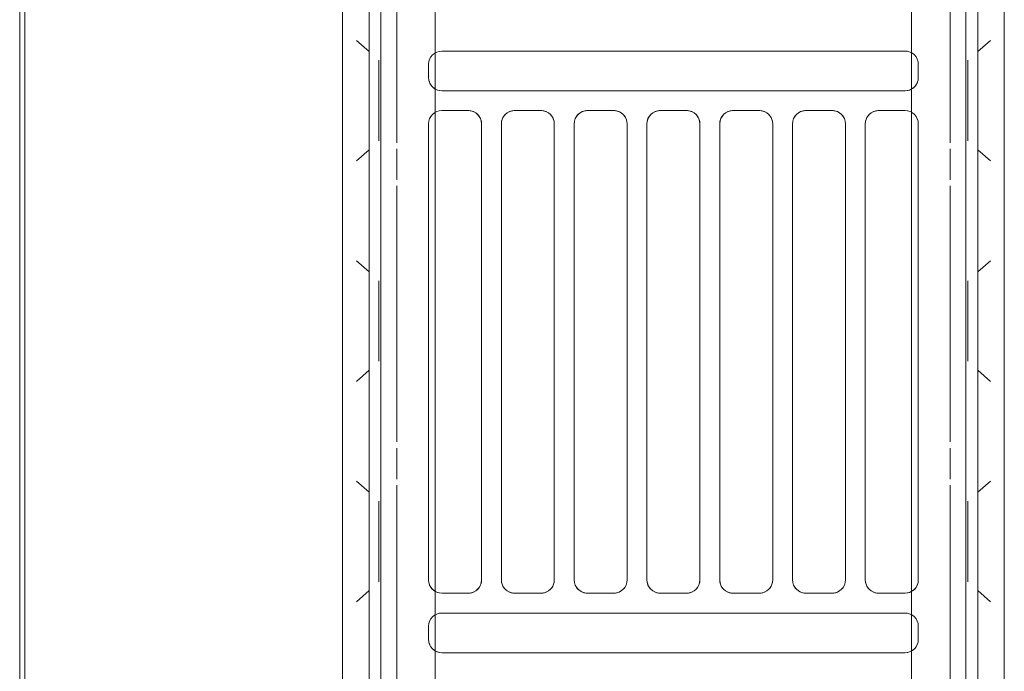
# Model space of a CAD drawing. Header units: millimetres. Extents: x -43279 to 212857, y -33734 to 71307.
# Tile 10 of 70: x -34627 to -34479, y 6669 to 6767. Entities that reach past the tile are written whole.
import ezdxf

# ---------------------------------------------------------------- set-up
doc = ezdxf.new("R2010")
doc.units = ezdxf.units.MM
for name, color, linetype, lineweight in [('M-EQPM', 7, 'Continuous', 18), ('Перекрытия', 7, 'Continuous', 5), ('Стены', 7, 'Continuous', 5)]:
    doc.layers.add(name, color=color, linetype=linetype, lineweight=lineweight)

# ---------------------------------------------------------------- blocks, each defined once
blk = doc.blocks.new('PR_Радиатор_PradoUniversal_PRADO - 22-300-11606292-50_ОВ_L01_Отметка 0_Отопление - зависимый 2')
at = {"layer": 'M-EQPM'}
for p, q in [((532.9, -8), (-532.9, -8)), ((536, -12), (-536, -12)), ((-440, -22), (-9, -22)), ((-431.5, -21), (-429.5, -21)), ((-422.5, -21), (-353.5, -21)), ((-346.5, -21), (-344.5, -21)), ((-433.5, -93), (-433.5, -23)), ((-427.5, -23), (-427.5, -93)), ((-424.5, -27), (-424.5, -23)), ((-351.5, -23), (-351.5, -27)), ((-348.5, -93), (-348.5, -23)), ((-342.5, -23), (-342.5, -93)), ((-353.5, -29), (-422.5, -29)), ((-422.5, -32), (-353.5, -32)), ((-424.5, -38), (-424.5, -34)), ((-351.5, -34), (-351.5, -38)), ((-353.5, -40), (-422.5, -40)), ((-422.5, -43), (-353.5, -43)), ((-424.5, -49), (-424.5, -45)), ((-351.5, -45), (-351.5, -49)), ((-353.5, -51), (-422.5, -51)), ((-422.5, -54), (-353.5, -54)), ((-424.5, -60), (-424.5, -56)), ((-351.5, -56), (-351.5, -60)), ((-353.5, -62), (-422.5, -62)), ((-422.5, -65), (-353.5, -65)), ((-424.5, -71), (-424.5, -67)), ((-351.5, -67), (-351.5, -71)), ((-353.5, -73), (-422.5, -73)), ((-422.5, -76), (-353.5, -76)), ((-424.5, -82), (-424.5, -78)), ((-351.5, -78), (-351.5, -82)), ((-353.5, -84), (-422.5, -84)), ((-422.5, -87), (-353.5, -87)), ((-424.5, -93), (-424.5, -89)), ((-351.5, -89), (-351.5, -93)), ((-9, -94), (-440, -94)), ((-429.5, -95), (-431.5, -95)), ((-353.5, -95), (-422.5, -95)), ((-344.5, -95), (-346.5, -95)), ((-536, -104), (536, -104)), ((-532.9, -108), (532.9, -108))]:
    blk.add_line(p, q, dxfattribs=at)
at = {"layer": 'M-EQPM', "color": 254, "true_color": 0xe6e6e6}
for p, q in [((-424.97, -8), (-427.67, -8)), ((-427.67, -8), (-424.97, -8)), ((-408.37, -8), (-424.97, -8)), ((-424.97, -8), (-408.37, -8)), ((-408.37, -8), (-405.67, -8)), ((-405.67, -8), (-408.37, -8)), ((-391.63, -8), (-394.33, -8)), ((-394.33, -8), (-391.63, -8)), ((-375.03, -8), (-391.63, -8)), ((-391.63, -8), (-375.03, -8)), ((-375.03, -8), (-372.33, -8)), ((-372.33, -8), (-375.03, -8)), ((-358.3, -8), (-361, -8)), ((-361, -8), (-358.3, -8)), ((-341.7, -8), (-358.3, -8)), ((-358.3, -8), (-341.7, -8)), ((-341.7, -8), (-339, -8)), ((-339, -8), (-341.7, -8)), ((-425.79, -10.11), (-424.1, -12)), ((-424.1, -12), (-425.79, -10.11)), ((-407.54, -10.11), (-409.23, -12)), ((-409.23, -12), (-407.54, -10.11)), ((-392.46, -10.11), (-390.77, -12)), ((-390.77, -12), (-392.46, -10.11)), ((-374.21, -10.11), (-375.9, -12)), ((-375.9, -12), (-374.21, -10.11)), ((-359.12, -10.11), (-357.44, -12)), ((-357.44, -12), (-359.12, -10.11)), ((-340.88, -10.11), (-342.56, -12)), ((-342.56, -12), (-340.88, -10.11)), ((-536, -12), (536, -12)), ((-445.9, -13.8), (445.9, -13.8)), ((-408.17, -16.2), (-446.9, -16.2)), ((-402.57, -16.2), (-407.23, -16.2)), ((-362.9, -16.2), (-401.63, -16.2)), ((-357.3, -16.2), (-361.97, -16.2)), ((-317.63, -16.2), (-356.37, -16.2)), ((-9, -22), (-440, -22)), ((-429.5, -21), (-431.5, -21)), ((-353.5, -21), (-422.5, -21)), ((-344.5, -21), (-346.5, -21)), ((-433.5, -23), (-433.5, -93)), ((-427.5, -93), (-427.5, -23)), ((-424.5, -23), (-424.5, -27)), ((-351.5, -27), (-351.5, -23)), ((-348.5, -23), (-348.5, -93)), ((-342.5, -93), (-342.5, -23)), ((-422.5, -29), (-353.5, -29)), ((-353.5, -32), (-422.5, -32)), ((-424.5, -34), (-424.5, -38)), ((-351.5, -38), (-351.5, -34)), ((-422.5, -40), (-353.5, -40)), ((-353.5, -43), (-422.5, -43)), ((-424.5, -45), (-424.5, -49)), ((-351.5, -49), (-351.5, -45)), ((-422.5, -51), (-353.5, -51)), ((-353.5, -54), (-422.5, -54)), ((-424.5, -56), (-424.5, -60)), ((-351.5, -60), (-351.5, -56)), ((-422.5, -62), (-353.5, -62)), ((-353.5, -65), (-422.5, -65)), ((-424.5, -67), (-424.5, -71)), ((-351.5, -71), (-351.5, -67)), ((-422.5, -73), (-353.5, -73)), ((-353.5, -76), (-422.5, -76)), ((-424.5, -78), (-424.5, -82)), ((-351.5, -82), (-351.5, -78)), ((-422.5, -84), (-353.5, -84)), ((-353.5, -87), (-422.5, -87)), ((-424.5, -89), (-424.5, -93)), ((-351.5, -93), (-351.5, -89)), ((-440, -94), (-9, -94)), ((-431.5, -95), (-429.5, -95)), ((-422.5, -95), (-353.5, -95)), ((-346.5, -95), (-344.5, -95)), ((-446.9, -99.8), (-408.17, -99.8)), ((-407.23, -99.8), (-402.57, -99.8)), ((-401.63, -99.8), (-362.9, -99.8)), ((-361.97, -99.8), (-357.3, -99.8)), ((-356.37, -99.8), (-317.63, -99.8)), ((445.9, -102.2), (-445.9, -102.2)), ((536, -104), (-536, -104)), ((-425.79, -105.89), (-424.1, -104)), ((-424.1, -104), (-425.79, -105.89)), ((-407.54, -105.89), (-409.23, -104)), ((-409.23, -104), (-407.54, -105.89)), ((-392.46, -105.89), (-390.77, -104)), ((-390.77, -104), (-392.46, -105.89)), ((-374.21, -105.89), (-375.9, -104)), ((-375.9, -104), (-374.21, -105.89)), ((-359.12, -105.89), (-357.44, -104)), ((-357.44, -104), (-359.12, -105.89)), ((-340.88, -105.89), (-342.56, -104)), ((-342.56, -104), (-340.88, -105.89)), ((-424.97, -108), (-427.67, -108)), ((-427.67, -108), (-424.97, -108)), ((-408.37, -108), (-424.97, -108)), ((-424.97, -108), (-408.37, -108)), ((-408.37, -108), (-405.67, -108)), ((-405.67, -108), (-408.37, -108)), ((-391.63, -108), (-394.33, -108)), ((-394.33, -108), (-391.63, -108)), ((-375.03, -108), (-391.63, -108)), ((-391.63, -108), (-375.03, -108)), ((-375.03, -108), (-372.33, -108)), ((-372.33, -108), (-375.03, -108)), ((-358.3, -108), (-361, -108)), ((-361, -108), (-358.3, -108)), ((-341.7, -108), (-358.3, -108)), ((-358.3, -108), (-341.7, -108)), ((-341.7, -108), (-339, -108)), ((-339, -108), (-341.7, -108))]:
    blk.add_line(p, q, dxfattribs=at)
at = {"layer": 'M-EQPM', "color": 7, "true_color": 0xfefefe}
for p, q in [((445.9, -13.8), (-445.9, -13.8)), ((-446.9, -16.2), (-408.17, -16.2)), ((-407.23, -16.2), (-402.57, -16.2)), ((-401.63, -16.2), (-362.9, -16.2)), ((-361.97, -16.2), (-357.3, -16.2)), ((-356.37, -16.2), (-317.63, -16.2)), ((-408.17, -99.8), (-446.9, -99.8)), ((-402.57, -99.8), (-407.23, -99.8)), ((-362.9, -99.8), (-401.63, -99.8)), ((-357.3, -99.8), (-361.97, -99.8)), ((-317.63, -99.8), (-356.37, -99.8)), ((-445.9, -102.2), (445.9, -102.2))]:
    blk.add_line(p, q, dxfattribs=at)
at = {"layer": 'M-EQPM', "color": 7, "true_color": 0xfcfcfc}
for p, q in [((-421.77, -13.5), (-422.77, -13.5)), ((-422.77, -13.5), (-420.75, -13.5)), ((-411.57, -13.5), (-421.77, -13.5)), ((-420.75, -13.5), (-411.57, -13.5)), ((-411.57, -13.5), (-410.86, -13.5)), ((-410.57, -13.5), (-411.57, -13.5)), ((-410.86, -13.5), (-410.57, -13.5)), ((-389.14, -13.5), (-389.43, -13.5)), ((-389.43, -13.5), (-388.84, -13.5)), ((-388.43, -13.5), (-389.14, -13.5)), ((-388.84, -13.5), (-387.42, -13.5)), ((-378.23, -13.5), (-388.43, -13.5)), ((-387.42, -13.5), (-378.23, -13.5)), ((-378.23, -13.5), (-377.23, -13.5)), ((-377.23, -13.5), (-378.23, -13.5)), ((-355.1, -13.5), (-356.1, -13.5)), ((-356.1, -13.5), (-355.51, -13.5)), ((-355.51, -13.5), (-354.08, -13.5)), ((-344.9, -13.5), (-355.1, -13.5)), ((-354.08, -13.5), (-344.9, -13.5)), ((-344.9, -13.5), (-343.9, -13.5)), ((-343.9, -13.5), (-344.9, -13.5)), ((-440, -22), (-9, -22)), ((-9, -94), (-440, -94)), ((-421.77, -102.5), (-422.77, -102.5)), ((-422.77, -102.5), (-420.75, -102.5)), ((-411.57, -102.5), (-421.77, -102.5)), ((-420.75, -102.5), (-411.57, -102.5)), ((-411.57, -102.5), (-410.86, -102.5)), ((-410.57, -102.5), (-411.57, -102.5)), ((-410.86, -102.5), (-410.57, -102.5)), ((-388.43, -102.5), (-389.43, -102.5)), ((-389.43, -102.5), (-387.42, -102.5)), ((-378.23, -102.5), (-388.43, -102.5)), ((-387.42, -102.5), (-378.23, -102.5)), ((-378.23, -102.5), (-377.23, -102.5)), ((-377.23, -102.5), (-378.23, -102.5)), ((-355.1, -102.5), (-356.1, -102.5)), ((-356.1, -102.5), (-354.08, -102.5)), ((-344.9, -102.5), (-355.1, -102.5)), ((-354.08, -102.5), (-344.9, -102.5)), ((-344.9, -102.5), (-343.9, -102.5)), ((-343.9, -102.5), (-344.9, -102.5))]:
    blk.add_line(p, q, dxfattribs=at)
at = {"layer": 'M-EQPM'}
for centre, start, end in [((-431.5, -23), 90, 180), ((-431.5, -23), 105, 180), ((-429.5, -23), 0, 90), ((-429.5, -23), 0, 90), ((-422.5, -23), 90, 180), ((-422.5, -23), 105, 180), ((-353.5, -23), 360, 90), ((-353.5, -23), 0, 90), ((-346.5, -23), 90, 180), ((-346.5, -23), 105, 180), ((-344.5, -23), 0, 90), ((-344.5, -23), 0, 90), ((-422.5, -27), 180, 270), ((-422.5, -27), 195, 270), ((-353.5, -27), 270, 360), ((-353.5, -27), 270, 345), ((-422.5, -34), 90, 180), ((-422.5, -34), 90, 165), ((-353.5, -34), 360, 90), ((-353.5, -34), 15, 90), ((-422.5, -38), 180, 270), ((-422.5, -38), 195, 270), ((-353.5, -38), 270, 0), ((-353.5, -38), 270, 345), ((-422.5, -45), 90, 180), ((-422.5, -45), 90, 165), ((-353.5, -45), 360, 90), ((-353.5, -45), 15, 90), ((-422.5, -49), 180, 270), ((-353.5, -49), 270, 0), ((-422.5, -49), 195, 270), ((-353.5, -49), 270, 345), ((-422.5, -56), 90, 180), ((-422.5, -56), 90, 165), ((-353.5, -56), 0, 90), ((-353.5, -56), 15, 90), ((-422.5, -60), 180, 270), ((-422.5, -60), 195, 270), ((-353.5, -60), 270, 0), ((-353.5, -60), 270, 345), ((-422.5, -67), 90, 180), ((-422.5, -67), 90, 165), ((-353.5, -67), 0, 90), ((-353.5, -67), 15, 90), ((-422.5, -71), 180, 270), ((-353.5, -71), 270, 360), ((-422.5, -71), 195, 270), ((-353.5, -71), 270, 345), ((-422.5, -78), 90, 180), ((-422.5, -78), 90, 165), ((-353.5, -78), 360, 90), ((-353.5, -78), 15, 90), ((-422.5, -82), 180, 270), ((-422.5, -82), 195, 270), ((-353.5, -82), 270, 360), ((-353.5, -82), 270, 345), ((-422.5, -89), 90, 180), ((-422.5, -89), 90, 165), ((-353.5, -89), 0, 90), ((-353.5, -89), 15, 90), ((-431.5, -93), 180, 270), ((-431.5, -93), 180, 255), ((-429.5, -93), 270, 0), ((-429.5, -93), 270, 0), ((-422.5, -93), 180, 270), ((-422.5, -93), 180, 255), ((-353.5, -93), 270, 360), ((-353.5, -93), 270, 0), ((-346.5, -93), 180, 270), ((-346.5, -93), 180, 255), ((-344.5, -93), 270, 0), ((-344.5, -93), 270, 0)]:
    blk.add_arc(centre, 2, start, end, dxfattribs=at)
at = {"layer": 'M-EQPM', "color": 254, "true_color": 0xe6e6e6}
for centre, start, end in [((-431.5, -23), 90, 105), ((-422.5, -23), 90, 105), ((-346.5, -23), 90, 105), ((-422.5, -27), 180, 195), ((-353.5, -27), 345, 360), ((-422.5, -34), 165, 180), ((-353.5, -34), 360, 15), ((-422.5, -38), 180, 195), ((-353.5, -38), 345, 360), ((-422.5, -45), 165, 180), ((-353.5, -45), 360, 15), ((-422.5, -49), 180, 195), ((-353.5, -49), 345, 360), ((-422.5, -56), 165, 180), ((-353.5, -56), 0, 15), ((-422.5, -60), 180, 195), ((-353.5, -60), 345, 0), ((-422.5, -67), 165, 180), ((-353.5, -67), 0, 15), ((-422.5, -71), 180, 195), ((-353.5, -71), 345, 360), ((-422.5, -78), 165, 180), ((-353.5, -78), 360, 15), ((-422.5, -82), 180, 195), ((-353.5, -82), 345, 360), ((-422.5, -89), 165, 180), ((-353.5, -89), 360, 15), ((-431.5, -93), 255, 270), ((-422.5, -93), 255, 270), ((-346.5, -93), 255, 270)]:
    blk.add_arc(centre, 2, start, end, dxfattribs=at)
blk = doc.blocks.new('A$Cc29e8ddc')
at = {"layer": 'M-EQPM', "color": 254, "true_color": 0xe6e6e6, "rotation": 90.0000000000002}
blk.add_blockref('PR_Радиатор_PradoUniversal_PRADO - 22-300-11606292-50_ОВ_L01_Отметка 0_Отопление - зависимый 2', (40.79, 918.81), dxfattribs=at)

msp = doc.modelspace()

# ---------------------------------------------------------------- linework, layer by layer
at = {"layer": 'Перекрытия'}
for p, q in [((-34627.37, 6186.02), (-34627.37, 7414.23)), ((-34627.37, 7414.23), (-34627.37, 6186.02))]:
    msp.add_line(p, q, dxfattribs=at)
at = {"layer": 'Стены'}
for p, q in [((-34626.57, 11486.82), (-34626.57, 6186.82)), ((-34627.37, 6186.02), (-34627.37, 7414.23))]:
    msp.add_line(p, q, dxfattribs=at)

# ---------------------------------------------------------------- block references
at = {"layer": 'Стены', "linetype": 'ByBlock'}
msp.add_blockref('A$Cc29e8ddc', (-34627.37, 6186.02), dxfattribs=at)

doc.saveas('drawing.dxf')
